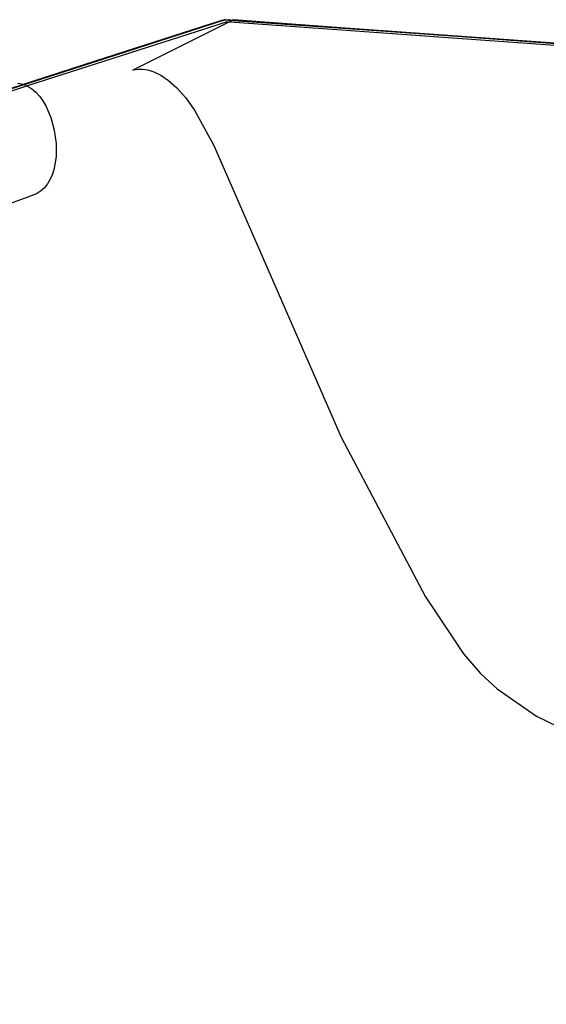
# Model space of a CAD drawing. Extents: x -3.57 to 3.57, y -2.08 to 2.06.
# Tile 92 of 219: x 0.31 to 0.63, y -0.97 to -0.37. Entities that reach past the tile are written whole.
import ezdxf

# ---------------------------------------------------------------- set-up
doc = ezdxf.new("R2010")
doc.units = 0

msp = doc.modelspace()

# ---------------------------------------------------------------- linework, layer by layer
at = {"layer": 'Layer 1', "color": 7, "linetype": 'CONTINUOUS'}
for p, q in [((-1.439134, -0.974092), (0.434681, -0.368705)), ((0.388347, -0.383605), (0.43444, -0.368782)), ((0.433144, -0.369199), (0.426467, -0.371346)), ((0.434513, -0.368759), (0.433144, -0.369199)), ((0.439507, -0.369105), (0.433234, -0.372241)), ((0.43444, -0.368782), (0.434676, -0.368706)), ((0.434641, -0.368718), (0.434513, -0.368759)), ((0.434672, -0.368708), (0.434641, -0.368718)), ((0.434679, -0.368705), (0.434672, -0.368708)), ((0.434676, -0.368706), (0.434681, -0.368705)), ((0.434681, -0.368705), (0.434679, -0.368705)), ((0.434681, -0.368705), (0.434681, -0.368704)), ((0.434681, -0.368705), (0.434681, -0.368705)), ((0.434681, -0.368705), (0.434681, -0.368705)), ((0.434681, -0.368705), (0.434681, -0.368705)), ((0.434681, -0.368705), (0.434681, -0.368705)), ((0.434682, -0.368705), (0.434681, -0.368705)), ((0.434681, -0.368705), (0.434681, -0.368705)), ((0.434681, -0.368705), (0.434681, -0.368705)), ((0.434681, -0.368705), (0.434681, -0.368705)), ((0.434681, -0.368705), (0.434681, -0.368705)), ((0.434681, -0.368705), (0.434682, -0.368705)), ((0.434691, -0.368705), (0.434682, -0.368705)), ((0.434682, -0.368705), (0.434685, -0.368705)), ((0.434685, -0.368705), (0.434698, -0.368706)), ((0.4351, -0.368735), (0.434691, -0.368705)), ((0.434698, -0.368706), (0.434752, -0.36871)), ((0.434752, -0.36871), (0.434974, -0.368726)), ((0.434974, -0.368726), (0.437342, -0.368895)), ((0.514731, -0.374423), (0.4351, -0.368735)), ((0.437342, -0.368895), (0.448881, -0.369719)), ((0.437482, -0.36833), (0.437492, -0.368705)), ((0.437482, -0.368523), (0.437492, -0.368705)), ((0.437492, -0.368705), (0.437492, -0.368705)), ((0.437492, -0.368705), (0.437492, -0.368705)), ((0.437492, -0.368705), (0.437492, -0.368705)), ((0.437492, -0.368705), (0.437492, -0.368705)), ((0.437492, -0.368705), (0.437492, -0.368705)), ((0.437492, -0.368705), (0.437492, -0.368705)), ((0.437492, -0.368705), (0.437492, -0.368705)), ((0.437492, -0.368705), (0.437492, -0.368705)), ((0.437492, -0.368705), (0.437493, -0.368705)), ((0.437492, -0.368705), (0.437492, -0.368705)), ((0.437492, -0.368705), (0.437492, -0.368705)), ((0.437492, -0.368705), (0.437492, -0.368705)), ((0.437492, -0.368705), (0.437492, -0.368705)), ((0.437492, -0.368705), (0.437492, -0.368705)), ((0.437492, -0.368705), (0.437492, -0.368705)), ((0.437492, -0.368705), (0.437492, -0.368705)), ((0.437492, -0.368705), (0.437492, -0.368705)), ((0.437492, -0.368705), (0.437493, -0.368705)), ((0.437493, -0.368705), (0.437497, -0.368705)), ((0.437493, -0.368705), (0.437497, -0.368705)), ((0.437497, -0.368705), (0.437513, -0.368706)), ((0.437497, -0.368705), (0.437513, -0.368706)), ((0.437513, -0.368706), (0.437577, -0.368711)), ((0.437513, -0.368706), (0.437577, -0.368711)), ((0.437577, -0.368711), (0.43826, -0.36876)), ((0.437577, -0.368711), (0.43826, -0.36876)), ((0.43826, -0.36876), (0.441623, -0.369001)), ((0.43826, -0.36876), (0.441623, -0.369001)), ((0.440129, -0.368794), (0.439507, -0.369105)), ((0.440274, -0.368721), (0.440129, -0.368794)), ((0.440303, -0.368707), (0.440274, -0.368721)), ((0.440306, -0.368705), (0.440303, -0.368707)), ((0.440307, -0.368705), (0.440306, -0.368705)), ((0.440308, -0.368705), (0.440307, -0.368705)), ((0.440307, -0.368705), (0.440307, -0.368705)), ((0.440307, -0.368705), (0.440307, -0.368705)), ((0.440307, -0.368705), (0.440307, -0.368705)), ((0.440307, -0.368705), (0.440307, -0.368705)), ((0.440307, -0.368705), (0.440307, -0.368705)), ((0.440307, -0.368705), (0.440307, -0.368705)), ((0.44031, -0.368705), (0.440308, -0.368705)), ((0.456592, -0.369935), (0.44031, -0.368705)), ((0.441623, -0.369001), (0.455943, -0.370026)), ((0.441623, -0.369001), (0.455943, -0.370026)), ((0.423051, -0.374302), (0.314344, -0.409261)), ((0.426467, -0.371346), (0.355183, -0.394271)), ((0.433234, -0.372241), (0.378433, -0.399642)), ((0.433624, -0.370902), (0.423051, -0.374302)), ((0.435814, -0.370198), (0.433624, -0.370902)), ((0.43602, -0.370132), (0.435814, -0.370198)), ((0.436071, -0.370115), (0.43602, -0.370132)), ((0.436083, -0.370111), (0.436071, -0.370115)), ((0.436086, -0.37011), (0.436083, -0.370111)), ((0.436087, -0.37011), (0.436086, -0.37011)), ((0.436088, -0.37011), (0.436087, -0.37011)), ((0.436087, -0.37011), (0.436087, -0.37011)), ((0.436087, -0.37011), (0.436087, -0.37011)), ((0.436087, -0.37011), (0.436087, -0.37011)), ((0.436094, -0.370111), (0.436088, -0.37011)), ((0.436117, -0.370112), (0.436094, -0.370111)), ((0.436842, -0.370164), (0.436117, -0.370112)), ((0.441114, -0.370469), (0.436842, -0.370164)), ((0.492331, -0.374128), (0.441114, -0.370469)), ((0.448881, -0.369719), (0.57201, -0.378514)), ((0.455943, -0.370026), (0.597854, -0.380189)), ((0.455943, -0.370026), (0.597854, -0.380189)), ((0.569747, -0.37848), (0.456592, -0.369935)), ((0.719006, -0.390319), (0.492331, -0.374128)), ((1.399771, -0.437642), (0.514731, -0.374423)), ((1.396853, -0.440945), (0.569747, -0.37848)), ((0.57201, -0.378514), (1.457064, -0.441735)), ((0.597854, -0.380189), (1.537169, -0.447457)), ((0.597854, -0.380189), (1.537169, -0.447457)), ((-0.124154, -0.54842), (0.388347, -0.383605)), ((0.355183, -0.394271), (-0.157336, -0.559092)), ((0.378493, -0.399619), (0.378757, -0.399533)), ((0.378757, -0.399533), (0.379887, -0.399265)), ((0.379887, -0.399265), (0.381768, -0.399046)), ((0.381768, -0.399046), (0.384337, -0.399087)), ((0.384337, -0.399087), (0.387533, -0.3996)), ((0.378433, -0.399642), (0.378435, -0.399641)), ((0.378433, -0.399642), (0.378433, -0.399642)), ((0.378433, -0.399642), (0.378433, -0.399642)), ((0.378433, -0.399642), (0.378433, -0.399642)), ((0.378433, -0.399642), (0.378433, -0.399642)), ((0.378433, -0.399642), (0.378433, -0.399642)), ((0.378435, -0.399641), (0.37844, -0.399639)), ((0.37844, -0.399639), (0.378493, -0.399619)), ((0.387533, -0.3996), (0.391292, -0.400797)), ((0.391292, -0.400797), (0.395554, -0.402888)), ((0.395554, -0.402888), (0.400255, -0.406084)), ((0.314344, -0.409261), (-0.038481, -0.522726)), ((0.307485, -0.407779), (0.309059, -0.407991)), ((0.309059, -0.407991), (0.310587, -0.408348)), ((0.310587, -0.408348), (0.312069, -0.408845)), ((0.312069, -0.408845), (0.313502, -0.409474)), ((0.313502, -0.409474), (0.316223, -0.41111)), ((0.316223, -0.41111), (0.318742, -0.413205)), ((0.400255, -0.406084), (0.405334, -0.410598)), ((0.405334, -0.410598), (0.410728, -0.416639)), ((0.318742, -0.413205), (0.321053, -0.415712)), ((0.321053, -0.415712), (0.323149, -0.418582)), ((0.410728, -0.416639), (0.416375, -0.424421)), ((0.323149, -0.418582), (0.325024, -0.421766)), ((0.325024, -0.421766), (0.328078, -0.428882)), ((0.328078, -0.428882), (0.33016, -0.43667)), ((0.416375, -0.424421), (0.428182, -0.446047)), ((0.33016, -0.43667), (0.331215, -0.444741)), ((0.331215, -0.444741), (0.331187, -0.452705)), ((0.428182, -0.446047), (0.506423, -0.625341)), ((0.331187, -0.452705), (0.33002, -0.460171)), ((0.328992, -0.463597), (0.327659, -0.466752)), ((0.33002, -0.460171), (0.328992, -0.463597)), ((0.324048, -0.472057), (0.322943, -0.473138)), ((0.326013, -0.469588), (0.324048, -0.472057)), ((0.327659, -0.466752), (0.326013, -0.469588)), ((0.313843, -0.477889), (0.256324, -0.498272)), ((0.319116, -0.475703), (0.313843, -0.477889)), ((0.320486, -0.474963), (0.319116, -0.475703)), ((0.321756, -0.474109), (0.320486, -0.474963)), ((0.322943, -0.473138), (0.321756, -0.474109)), ((0.506423, -0.625341), (0.558296, -0.723628)), ((0.558296, -0.723628), (0.581633, -0.758669)), ((0.581633, -0.758669), (0.591912, -0.770619)), ((0.591912, -0.770619), (0.602223, -0.780038)), ((0.602223, -0.780038), (0.62647, -0.796971)), ((0.62647, -0.796971), (0.654641, -0.810789))]:
    msp.add_line(p, q, dxfattribs=at)

doc.saveas('drawing.dxf')
